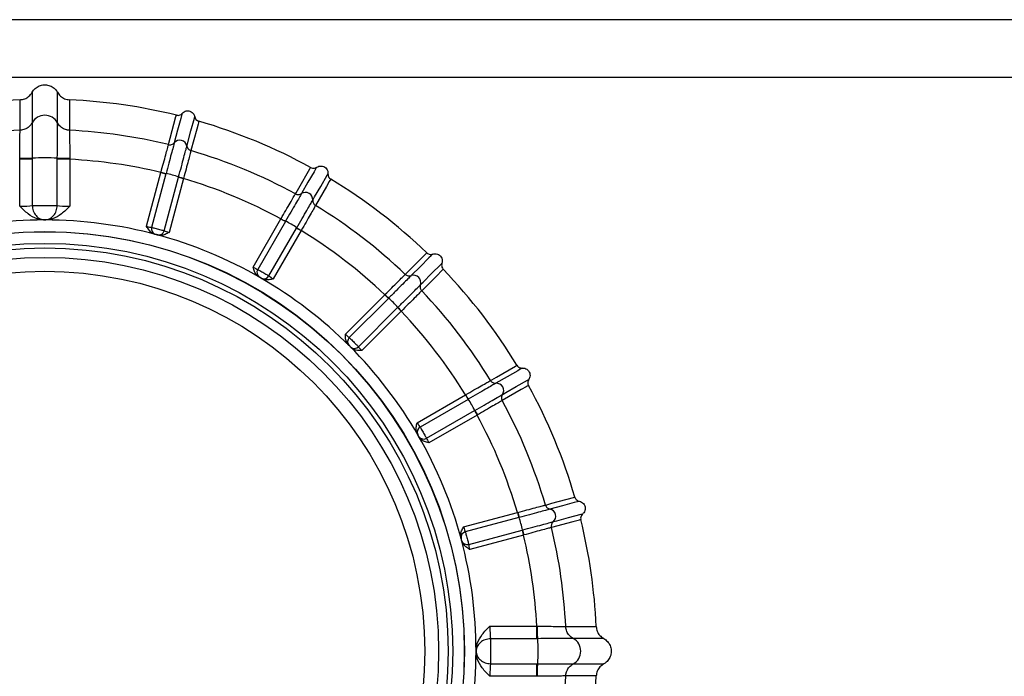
# Model space of a CAD drawing. Extents: x 5 to 297, y -3 to 205.
# Tile 20 of 28: x 97.21 to 102.06, y 180.31 to 183.55. Entities that reach past the tile are written whole.
import ezdxf

# ---------------------------------------------------------------- set-up
doc = ezdxf.new("R2010")
doc.units = 0
doc.layers.get('0').update_dxf_attribs({"linetype": 'CONTINUOUS'})

msp = doc.modelspace()

# ---------------------------------------------------------------- linework, layer by layer
at = {"color": 7, "linetype": 'CONTINUOUS'}
for p, q in [((106.789, 183.5464), (92.5033, 183.5464)), ((106.789, 183.2607), (92.5033, 183.2607)), ((97.2085, 183.0009), (97.2085, 183.0009)), ((97.4525, 183.0009), (97.4525, 183.0009)), ((97.2068, 182.858), (97.2069, 182.8614)), ((97.2686, 182.858), (97.2068, 182.858)), ((97.2068, 182.6265), (97.2068, 182.858)), ((97.2686, 182.863), (97.2686, 182.858)), ((97.2686, 182.863), (97.2686, 182.863)), ((97.2686, 182.858), (97.2686, 182.6303)), ((97.3924, 182.863), (97.3924, 182.863)), ((97.3924, 182.858), (97.3924, 182.863)), ((97.3924, 182.6303), (97.3924, 182.858)), ((97.4542, 182.858), (97.3924, 182.858)), ((97.4541, 182.8614), (97.4542, 182.858)), ((97.4542, 182.858), (97.4542, 182.6265)), ((97.8323, 182.5274), (97.9034, 182.7926)), ((97.9034, 182.7926), (97.9037, 182.7939)), ((97.9034, 182.7926), (97.9281, 182.786)), ((97.9281, 182.786), (97.8575, 182.5223)), ((97.9193, 182.5058), (97.9899, 182.7694)), ((97.9285, 182.7874), (97.9281, 182.786)), ((98.0146, 182.7628), (97.9435, 182.4976)), ((97.9899, 182.7694), (97.9903, 182.7709)), ((97.9899, 182.7694), (98.0146, 182.7628)), ((97.3305, 182.5587), (97.3283, 182.5587)), ((97.3327, 182.5587), (97.3305, 182.5587)), ((98.3575, 182.3261), (98.4948, 182.5639)), ((98.5169, 182.5511), (98.3805, 182.3147)), ((98.4948, 182.5639), (98.4955, 182.565)), ((98.4948, 182.5639), (98.5169, 182.5511)), ((98.5177, 182.5524), (98.5169, 182.5511)), ((98.4359, 182.2827), (98.5724, 182.5191)), ((98.5945, 182.5063), (98.4572, 182.2685)), ((98.5724, 182.5191), (98.5731, 182.5204)), ((98.5724, 182.5191), (98.5945, 182.5063)), ((97.8809, 182.4863), (97.8722, 182.4886)), ((97.8896, 182.4839), (97.8809, 182.4863)), ((98.3938, 182.2738), (98.386, 182.2783)), ((98.4016, 182.2693), (98.3938, 182.2738)), ((98.8127, 181.9957), (99.0069, 182.1899)), ((99.0249, 182.1718), (98.832, 181.9788)), ((99.0069, 182.1899), (99.0078, 182.1908)), ((99.0069, 182.1899), (99.0249, 182.1718)), ((99.026, 182.1729), (99.0249, 182.1718)), ((98.8772, 181.9336), (99.0702, 182.1266)), ((99.0702, 182.1266), (99.0713, 182.1276)), ((99.0702, 182.1266), (99.0883, 182.1085)), ((99.0883, 182.1085), (98.8941, 181.9143)), ((98.8342, 181.9359), (98.8279, 181.9422)), ((98.8406, 181.9295), (98.8342, 181.9359)), ((99.1669, 181.5588), (99.4047, 181.6961)), ((99.4047, 181.6961), (99.4058, 181.6968)), ((99.4047, 181.6961), (99.4175, 181.674)), ((99.4175, 181.674), (99.1811, 181.5375)), ((99.4188, 181.6747), (99.4175, 181.674)), ((99.2131, 181.4821), (99.4495, 181.6186)), ((99.4623, 181.5964), (99.2245, 181.4591)), ((99.4495, 181.6186), (99.4508, 181.6193)), ((99.4495, 181.6186), (99.4623, 181.5964)), ((99.1722, 181.4954), (99.1677, 181.5032)), ((99.1767, 181.4876), (99.1722, 181.4954)), ((99.3959, 181.0452), (99.6612, 181.1162)), ((99.6612, 181.1162), (99.6624, 181.1166)), ((99.6612, 181.1162), (99.6678, 181.0915)), ((99.6678, 181.0915), (99.4042, 181.0209)), ((99.6692, 181.0919), (99.6678, 181.0915)), ((99.4207, 180.9591), (99.6843, 181.0297)), ((99.691, 181.005), (99.4257, 180.9339)), ((99.6843, 181.0297), (99.6858, 181.0301)), ((99.6843, 181.0297), (99.691, 181.005)), ((99.3847, 180.9825), (99.3823, 180.9912)), ((99.387, 180.9739), (99.3847, 180.9825)), ((99.5249, 180.5558), (99.7563, 180.5558)), ((99.7563, 180.494), (99.7563, 180.5558)), ((99.7563, 180.5558), (99.7598, 180.5558)), ((99.8993, 180.5541), (99.8993, 180.5541)), ((99.7563, 180.494), (99.5286, 180.494)), ((99.7614, 180.494), (99.7563, 180.494)), ((99.7614, 180.494), (99.7614, 180.494)), ((99.4571, 180.4321), (99.4571, 180.4343)), ((99.4571, 180.4299), (99.4571, 180.4321)), ((99.5286, 180.3703), (99.7563, 180.3703)), ((99.7563, 180.3703), (99.7614, 180.3702)), ((99.7563, 180.3084), (99.7563, 180.3703)), ((99.7614, 180.3702), (99.7614, 180.3702)), ((99.7563, 180.3084), (99.5249, 180.3084)), ((99.7598, 180.3085), (99.7563, 180.3084)), ((99.8993, 180.3101), (99.8993, 180.3101))]:
    msp.add_line(p, q, dxfattribs=at)
at = {"color": 7, "linetype": 'CONTINUOUS', "flags": 128}
for points in [[(97.2679, 183.1882), (97.2679, 183.1807), (97.2679, 183.1733), (97.2678, 183.1434), (97.2678, 183.038)], [(97.3932, 183.038), (97.3932, 183.0455), (97.3932, 183.0753), (97.3932, 183.1807), (97.3931, 183.1882)], [(97.2085, 183.0009), (97.2085, 183.0156), (97.2085, 183.0746), (97.2084, 183.1437), (97.2084, 183.1512)], [(97.4526, 183.1512), (97.4526, 183.1437), (97.4526, 183.1289), (97.4525, 183.0699), (97.4525, 183.0009)], [(98.0079, 183.0845), (98.0069, 183.0809), (98.006, 183.0773), (98.005, 183.0736), (98.0011, 183.0592), (97.9857, 183.0016), (97.969, 182.9395)], [(97.9406, 182.9303), (97.9424, 182.9368), (97.9493, 182.9627), (97.9775, 183.0682), (97.9793, 183.0746), (97.9795, 183.0754)], [(98.0312, 182.9228), (98.0321, 182.9264), (98.036, 182.9408), (98.0514, 182.9984), (98.0681, 183.0606), (98.0691, 183.0642), (98.07, 183.0678)], [(98.0901, 183.0457), (98.0884, 183.0393), (98.0882, 183.0385), (98.0864, 183.032), (98.0795, 183.0062), (98.0512, 182.9007)], [(98.5664, 182.6873), (98.5698, 182.6931), (98.5831, 182.7163), (98.6377, 182.8109), (98.6411, 182.8167), (98.6415, 182.8174)], [(98.6713, 182.8188), (98.6694, 182.8156), (98.6676, 182.8123), (98.6657, 182.8091), (98.6582, 182.7962), (98.6284, 182.7445), (98.5962, 182.6888)], [(98.6519, 182.6566), (98.6538, 182.6598), (98.6613, 182.6727), (98.6911, 182.7244), (98.7233, 182.7801), (98.7251, 182.7834), (98.727, 182.7866)], [(98.7407, 182.7601), (98.7373, 182.7543), (98.7369, 182.7536), (98.7336, 182.7478), (98.7202, 182.7246), (98.6656, 182.63)], [(99.108, 182.2906), (99.1127, 182.2953), (99.1317, 182.3142), (99.2089, 182.3915), (99.2136, 182.3962), (99.2142, 182.3968)], [(99.2433, 182.3904), (99.2407, 182.3878), (99.238, 182.3851), (99.2354, 182.3825), (99.2249, 182.372), (99.1827, 182.3298), (99.1372, 182.2843)], [(99.1826, 182.2388), (99.1853, 182.2414), (99.1958, 182.252), (99.238, 182.2941), (99.2835, 182.3397), (99.2862, 182.3423), (99.2888, 182.345)], [(99.2952, 182.3158), (99.2904, 182.311), (99.2899, 182.3105), (99.2851, 182.3058), (99.2662, 182.2868), (99.189, 182.2096)], [(99.5284, 181.7672), (99.5342, 181.7706), (99.5574, 181.7839), (99.652, 181.8386), (99.6578, 181.8419), (99.6585, 181.8423)], [(99.685, 181.8286), (99.6818, 181.8268), (99.6785, 181.8249), (99.6753, 181.823), (99.6624, 181.8156), (99.6107, 181.7857), (99.555, 181.7536)], [(99.5871, 181.6978), (99.5904, 181.6997), (99.6033, 181.7072), (99.6549, 181.737), (99.7107, 181.7692), (99.7139, 181.771), (99.7172, 181.7729)], [(99.7157, 181.7431), (99.7099, 181.7398), (99.7093, 181.7394), (99.7035, 181.736), (99.6803, 181.7226), (99.5857, 181.668)], [(99.7991, 181.1529), (99.8055, 181.1546), (99.8314, 181.1615), (99.9369, 181.1898), (99.9434, 181.1915), (99.9441, 181.1917)], [(99.9662, 181.1716), (99.9626, 181.1707), (99.959, 181.1697), (99.9554, 181.1687), (99.941, 181.1649), (99.8834, 181.1495), (99.8212, 181.1328)], [(99.8378, 181.0707), (99.8414, 181.0716), (99.8558, 181.0755), (99.9135, 181.0909), (99.9756, 181.1076), (99.9792, 181.1086), (99.9829, 181.1095)], [(99.9738, 181.0811), (99.9673, 181.0794), (99.9665, 181.0792), (99.9601, 181.0774), (99.9342, 181.0705), (99.8287, 181.0422)], [(99.8993, 180.5541), (99.914, 180.5541), (99.973, 180.5541), (100.042, 180.5542), (100.0495, 180.5542)], [(100.0866, 180.4948), (100.0791, 180.4948), (100.0716, 180.4948), (100.0418, 180.4948), (99.9364, 180.4948)], [(99.9364, 180.3694), (99.9438, 180.3694), (99.9737, 180.3694), (100.0791, 180.3695), (100.0866, 180.3695)], [(100.0495, 180.31), (100.042, 180.3101), (100.0273, 180.3101), (99.9683, 180.3101), (99.8993, 180.3101)]]:
    msp.add_lwpolyline(points, dxfattribs=at)
at = {"color": 7, "linetype": 'CONTINUOUS'}
for radius in [2.0695, 2.0684, 2.0113, 1.9887, 1.9419, 1.8734]:
    msp.add_circle((97.3305, 180.4321), radius, dxfattribs=at)
for centre, radius, start, end in [((97.3305, 180.4321), 2.7218, 92.5706, 103.7942), ((97.3305, 180.4321), 2.7218, 76.2058, 87.4294), ((97.3305, 183.0038), 0.0714, 28.6385, 151.3615), ((97.3305, 180.4321), 2.7218, 61.2058, 73.7942), ((97.3305, 180.4321), 2.5716, 92.7188, 103.7242), ((97.3305, 180.4321), 2.5716, 76.2758, 87.2812), ((97.9961, 182.9161), 0.0357, 10.7568, 139.2432), ((97.3305, 180.4321), 2.5716, 61.2758, 73.7242), ((97.3305, 181.9013), 0.9636, 86.3188, 93.6812), ((97.3305, 180.4321), 2.429, 76.3583, 87.0811), ((98.3418, 184.4295), 1.6933, 255.0074, 255.8731), ((97.8408, 182.3365), 0.4594, 71.0066, 78.9934), ((98.6051, 184.9489), 2.2631, 254.2359, 254.8836), ((97.3305, 180.4321), 2.429, 61.3583, 73.6417), ((97.3305, 180.4321), 2.7218, 46.2058, 58.7942), ((98.6163, 182.6592), 0.0357, 355.7568, 124.2432), ((97.3305, 180.4321), 2.5716, 46.2758, 58.7242), ((97.3305, 180.4321), 2.1266, 90.0595, 105), ((97.3305, 180.4321), 2.1266, 75, 89.9405), ((99.3419, 184.0315), 1.6933, 240.0074, 240.8731), ((98.3163, 182.1395), 0.4594, 56.0066, 63.9934), ((97.8843, 182.5145), 0.0279, 163.601, 250.1662), ((97.8921, 182.5124), 0.0279, 259.8338, 346.399), ((99.7307, 184.4651), 2.2631, 239.2359, 239.8836), ((97.3305, 180.4321), 2.429, 46.3583, 58.6417), ((97.3305, 180.4321), 2.1266, 60, 75), ((98.4043, 182.3002), 0.0279, 148.601, 235.1662), ((97.3305, 180.4321), 2.7218, 31.2058, 43.7942), ((97.3305, 180.4321), 2.1266, 45, 60), ((98.4114, 182.2961), 0.0279, 244.8338, 331.399), ((99.1489, 182.2505), 0.0357, 340.7568, 109.2432), ((100.205, 183.3883), 1.6933, 225.0074, 225.8731), ((98.7246, 181.8262), 0.4594, 41.0066, 48.9934), ((97.3305, 180.4321), 2.5716, 31.2758, 43.7242), ((100.6927, 183.7064), 2.2631, 224.2359, 224.8836), ((97.3305, 180.4321), 2.429, 31.3583, 43.6417), ((98.8512, 181.9586), 0.0279, 133.601, 220.1662), ((97.3305, 180.4321), 2.1266, 30, 45), ((98.857, 181.9529), 0.0279, 229.8338, 316.399), ((99.5576, 181.7179), 0.0357, 325.7568, 94.2432), ((97.3305, 180.4321), 2.7218, 16.2058, 28.7942), ((100.8721, 182.5436), 1.6933, 210.0074, 210.8731), ((99.0379, 181.4179), 0.4594, 26.0066, 33.9934), ((97.3305, 180.4321), 2.5716, 16.2758, 28.7242), ((101.4256, 182.7247), 2.2631, 209.2359, 209.8836), ((97.3305, 180.4321), 2.429, 16.3583, 28.6417), ((99.1945, 181.513), 0.0279, 118.601, 205.1662), ((97.3305, 180.4321), 2.1266, 15, 30), ((99.1986, 181.506), 0.0279, 214.8338, 301.399), ((101.298, 181.555), 1.6933, 195.0074, 195.8731), ((99.8145, 181.0977), 0.0357, 310.7568, 79.2432), ((99.2349, 180.9424), 0.4594, 11.0066, 18.9934), ((97.3305, 180.4321), 2.7218, 2.5706, 13.7942), ((99.4107, 180.9937), 0.0279, 103.601, 190.1662), ((101.8795, 181.5866), 2.2631, 194.2359, 194.8836), ((97.3305, 180.4321), 2.429, 2.9189, 13.6417), ((97.3305, 180.4321), 2.5716, 2.7188, 13.7242), ((97.3305, 180.4321), 2.1266, 0.0595, 15), ((99.4128, 180.9859), 0.0279, 199.8338, 286.399), ((98.7997, 180.4321), 0.9636, 356.3188, 3.6812), ((99.9021, 180.4321), 0.0714, 298.6385, 61.3615), ((97.3305, 180.4321), 2.1266, 345, 359.9405), ((97.3305, 180.4321), 2.5716, 346.2758, 357.2812), ((97.3305, 180.4321), 2.7218, 346.2058, 357.4294)]:
    msp.add_arc(centre, radius, start, end, dxfattribs=at)
for centre, major_axis, ratio, start_param, end_param in [((97.2068, 182.634), (0.0714, 0), 0.104816, 4.712389, 5.758894), ((97.4542, 182.634), (0.0714, 0), 0.104816, 3.665884, 4.712389), ((97.2068, 182.5627), (0.1429, 0), 0.052408, 5.729097, 5.759191), ((97.4542, 182.5627), (0.1429, 0), 0.052408, 3.665587, 3.695681), ((97.8331, 182.5303), (0.0276, -0.0074), 0.104816, 4.712389, 5.82195), ((97.9443, 182.5004), (0.0276, -0.0074), 0.104816, 3.602828, 4.712389), ((97.8257, 182.5027), (0.0552, -0.0148), 0.052408, 5.729097, 5.82195), ((97.9369, 182.4729), (0.0552, -0.0148), 0.052408, 3.602828, 3.695681), ((98.359, 182.3287), (0.0247, -0.0143), 0.104816, 4.712389, 5.82195), ((98.3447, 182.304), (0.0495, -0.0286), 0.052408, 5.729097, 5.82195), ((98.4445, 182.2464), (0.0495, -0.0286), 0.052408, 3.602828, 3.695681), ((98.4587, 182.2711), (0.0247, -0.0143), 0.104816, 3.602828, 4.712389), ((98.8148, 181.9979), (-0.0202, 0.0202), 0.104816, 1.570796, 2.680357), ((98.7946, 181.9777), (-0.0404, 0.0404), 0.052408, 2.587505, 2.680357), ((98.8761, 181.8963), (-0.0404, 0.0404), 0.052408, 0.461235, 0.554088), ((98.8962, 181.9164), (-0.0202, 0.0202), 0.104816, 0.461235, 1.570796), ((99.1695, 181.5603), (-0.0143, 0.0247), 0.104816, 1.570796, 2.680357), ((99.1448, 181.5461), (-0.0286, 0.0495), 0.052408, 2.587505, 2.680357), ((99.2024, 181.4464), (-0.0286, 0.0495), 0.052408, 0.461235, 0.554088), ((99.2271, 181.4606), (-0.0143, 0.0247), 0.104816, 0.461235, 1.570796), ((99.3988, 181.0459), (-0.0074, 0.0276), 0.104816, 1.570796, 2.680357), ((99.3713, 181.0386), (-0.0148, 0.0552), 0.052408, 2.587505, 2.680357), ((99.4011, 180.9273), (-0.0148, 0.0552), 0.052408, 0.461235, 0.554088), ((99.4286, 180.9347), (-0.0074, 0.0276), 0.104816, 0.461235, 1.570796), ((99.5324, 180.5558), (0, 0.0714), 0.104816, 1.570796, 2.617301), ((99.4611, 180.5558), (0, 0.1429), 0.052408, 2.587505, 2.617598), ((99.4611, 180.3084), (0, 0.1429), 0.052408, 0.523995, 0.554088), ((99.5324, 180.3084), (0, 0.0714), 0.104816, 0.524292, 1.570796)]:
    msp.add_ellipse(centre, major_axis=major_axis, ratio=ratio, start_param=start_param, end_param=end_param, dxfattribs=at)
for points, knots in [([(97.2084, 183.1512), (97.2164, 183.1523), (97.2323, 183.1546), (97.2538, 183.1678), (97.2631, 183.1813), (97.2679, 183.1882)], [0, 0, 0, 0, 0.328963, 0.657917, 1, 1, 1, 1]), ([(97.2679, 183.1882), (97.2724, 183.1949), (97.2815, 183.2082), (97.3026, 183.221), (97.3263, 183.2266), (97.3506, 183.2239), (97.3726, 183.2132), (97.3863, 183.1998), (97.3917, 183.1906), (97.3931, 183.1882)], [0, 0, 0, 0, 0.157665, 0.315329, 0.472994, 0.630659, 0.788323, 0.945988, 1, 1, 1, 1]), ([(97.3931, 183.1882), (97.3977, 183.1816), (97.4068, 183.1683), (97.4281, 183.1548), (97.4443, 183.1524), (97.4526, 183.1512)], [0, 0, 0, 0, 0.329538, 0.65909, 1, 1, 1, 1]), ([(97.9795, 183.0754), (97.9827, 183.0749), (97.9891, 183.074), (97.9985, 183.0768), (98.0046, 183.0809), (98.0073, 183.0839), (98.0079, 183.0845)], [0, 0, 0, 0, 0.306402, 0.612797, 0.9193913, 1, 1, 1, 1]), ([(98.0079, 183.0845), (98.0108, 183.0873), (98.0167, 183.0928), (98.0283, 183.0969), (98.0405, 183.0971), (98.0521, 183.0933), (98.0617, 183.0858), (98.0677, 183.0767), (98.0694, 183.0703), (98.07, 183.0678)], [0, 0, 0, 0, 0.150484, 0.300967, 0.451451, 0.601935, 0.752418, 0.902902, 1, 1, 1, 1]), ([(97.2678, 183.038), (97.2675, 183.0374), (97.2655, 183.0338), (97.2586, 183.0238), (97.2438, 183.0106), (97.2258, 183.0031), (97.214, 183.0013), (97.2099, 183.001), (97.2089, 183.0009), (97.2086, 183.0009), (97.2085, 183.0009), (97.2085, 183.0009), (97.2085, 183.0009)], [0, 0, 0, 0, 0.0273249, 0.1691822, 0.4984371, 0.8276759, 0.9569593, 0.9892232, 0.9972971, 0.999324, 0.9998353, 1, 1, 1, 1]), ([(97.2678, 183.038), (97.2678, 183.0371), (97.2678, 183.0343), (97.2679, 183.0149), (97.2681, 182.9748), (97.2683, 182.922), (97.2685, 182.8824), (97.2686, 182.863)], [0, 0, 0, 0, 0.110033, 0.334338, 0.55853, 0.783589, 1, 1, 1, 1]), ([(97.3924, 182.863), (97.3924, 182.8718), (97.3926, 182.9007), (97.3928, 182.9481), (97.393, 182.9956), (97.3932, 183.0293), (97.3932, 183.0351), (97.3932, 183.038)], [0, 0, 0, 0, 0.099328, 0.323224, 0.548481, 0.772602, 1, 1, 1, 1]), ([(97.4525, 183.0009), (97.4525, 183.0009), (97.4525, 183.0009), (97.4524, 183.0009), (97.4524, 183.0009), (97.4523, 183.0009), (97.4522, 183.0009), (97.452, 183.0009), (97.4517, 183.0009), (97.4512, 183.001), (97.4502, 183.001), (97.4486, 183.0012), (97.4461, 183.0015), (97.442, 183.0021), (97.4358, 183.0035), (97.4235, 183.0078), (97.4068, 183.018), (97.3977, 183.0313), (97.3932, 183.038)], [0, 0, 0, 0, 0.000176, 0.000444, 0.000911, 0.001725, 0.003132, 0.005554, 0.009696, 0.01675, 0.028696, 0.048755, 0.081886, 0.135233, 0.218259, 0.341885, 0.670939, 1, 1, 1, 1]), ([(98.07, 183.0678), (98.0709, 183.0647), (98.0728, 183.0585), (98.0792, 183.0511), (98.0855, 183.0472), (98.0893, 183.046), (98.0901, 183.0457)], [0, 0, 0, 0, 0.3070079, 0.614028, 0.9207477, 1, 1, 1, 1]), ([(97.2069, 182.8614), (97.2071, 182.877), (97.2075, 182.9086), (97.208, 182.9508), (97.2083, 182.9827), (97.2085, 182.9978), (97.2085, 183.0001), (97.2085, 183.0009)], [0, 0, 0, 0, 0.219113, 0.445885, 0.671373, 0.896692, 1, 1, 1, 1]), ([(97.4525, 183.0009), (97.4525, 182.9985), (97.4526, 182.9938), (97.4529, 182.9673), (97.4533, 182.9295), (97.4538, 182.8917), (97.4541, 182.8686), (97.4541, 182.8614)], [0, 0, 0, 0, 0.2212406, 0.4464842, 0.6732277, 0.8990525, 1, 1, 1, 1]), ([(97.969, 182.9395), (97.9688, 182.9386), (97.9682, 182.9362), (97.9637, 182.9194), (97.9545, 182.8849), (97.9423, 182.8391), (97.9331, 182.8047), (97.9285, 182.7874)], [0, 0, 0, 0, 0.109217, 0.331971, 0.554716, 0.77741, 1, 1, 1, 1]), ([(97.9406, 182.9303), (97.9432, 182.9299), (97.9484, 182.9291), (97.9562, 182.9306), (97.9634, 182.9339), (97.9672, 182.9376), (97.969, 182.9395)], [0, 0, 0, 0, 0.25, 0.5, 0.75, 1, 1, 1, 1]), ([(97.9037, 182.7939), (97.9079, 182.8093), (97.9163, 182.8403), (97.9274, 182.8815), (97.9358, 182.9124), (97.9398, 182.9273), (97.9404, 182.9296), (97.9406, 182.9303)], [0, 0, 0, 0, 0.223538, 0.447066, 0.670551, 0.893983, 1, 1, 1, 1]), ([(97.9903, 182.7709), (97.9949, 182.7881), (98.0042, 182.8226), (98.0165, 182.8683), (98.0258, 182.9027), (98.0303, 182.9195), (98.031, 182.922), (98.0312, 182.9228)], [0, 0, 0, 0, 0.22259, 0.445284, 0.668029, 0.890783, 1, 1, 1, 1]), ([(98.0512, 182.9007), (98.051, 182.9), (98.0504, 182.8977), (98.0465, 182.8827), (98.0382, 182.8518), (98.0273, 182.8106), (98.0191, 182.7796), (98.0149, 182.764)], [0, 0, 0, 0, 0.106017, 0.329449, 0.552934, 0.776462, 1, 1, 1, 1]), ([(98.0312, 182.9228), (98.0319, 182.9203), (98.0333, 182.9152), (98.0379, 182.9087), (98.0439, 182.9035), (98.0488, 182.9016), (98.0512, 182.9007)], [0, 0, 0, 0, 0.25, 0.5, 0.75, 1, 1, 1, 1]), ([(97.2686, 182.863), (97.2639, 182.8628), (97.2545, 182.8623), (97.2345, 182.8618), (97.2181, 182.8616), (97.2092, 182.8614), (97.2069, 182.8614)], [0, 0, 0, 0, 0.322284, 0.644569, 0.904577, 1, 1, 1, 1]), ([(97.4541, 182.8614), (97.4518, 182.8614), (97.443, 182.8616), (97.4265, 182.8618), (97.4065, 182.8623), (97.3971, 182.8628), (97.3924, 182.863)], [0, 0, 0, 0, 0.095423, 0.355431, 0.677716, 1, 1, 1, 1]), ([(98.6415, 182.8174), (98.6445, 182.8161), (98.6504, 182.8135), (98.6602, 182.8138), (98.6672, 182.8161), (98.6706, 182.8183), (98.6713, 182.8188)], [0, 0, 0, 0, 0.306402, 0.612797, 0.919391, 1, 1, 1, 1]), ([(98.6713, 182.8188), (98.6749, 182.8207), (98.6819, 182.8246), (98.6942, 182.8255), (98.7061, 182.8226), (98.7163, 182.8158), (98.7236, 182.8061), (98.7271, 182.7958), (98.727, 182.7892), (98.727, 182.7866)], [0, 0, 0, 0, 0.150484, 0.300967, 0.451451, 0.601935, 0.752418, 0.902902, 1, 1, 1, 1]), ([(98.0149, 182.764), (98.0149, 182.764), (98.0148, 182.7636), (98.0147, 182.7632), (98.0146, 182.7628)], [0, 0, 0, 0, 0.04216, 1, 1, 1, 1]), ([(98.727, 182.7866), (98.7271, 182.7834), (98.7272, 182.7769), (98.7315, 182.7681), (98.7366, 182.7627), (98.74, 182.7605), (98.7407, 182.7601)], [0, 0, 0, 0, 0.307008, 0.614028, 0.920748, 1, 1, 1, 1]), ([(98.4955, 182.565), (98.5035, 182.5789), (98.5196, 182.6067), (98.541, 182.6435), (98.5571, 182.6712), (98.5648, 182.6846), (98.566, 182.6866), (98.5664, 182.6873)], [0, 0, 0, 0, 0.223538, 0.447066, 0.670551, 0.893983, 1, 1, 1, 1]), ([(98.5962, 182.6888), (98.5958, 182.688), (98.5945, 182.6858), (98.5859, 182.6707), (98.5681, 182.6399), (98.5444, 182.5988), (98.5266, 182.5679), (98.5177, 182.5524)], [0, 0, 0, 0, 0.1092173, 0.3319711, 0.554716, 0.7774097, 1, 1, 1, 1]), ([(98.5664, 182.6873), (98.5688, 182.6862), (98.5736, 182.6841), (98.5815, 182.6835), (98.5894, 182.6849), (98.5939, 182.6875), (98.5962, 182.6888)], [0, 0, 0, 0, 0.25, 0.5, 0.75, 1, 1, 1, 1]), ([(98.5731, 182.5204), (98.5821, 182.5358), (98.5999, 182.5667), (98.6237, 182.6078), (98.6415, 182.6386), (98.6502, 182.6536), (98.6515, 182.6559), (98.6519, 182.6566)], [0, 0, 0, 0, 0.22259, 0.445284, 0.668029, 0.890783, 1, 1, 1, 1]), ([(98.6519, 182.6566), (98.652, 182.654), (98.652, 182.6487), (98.6548, 182.6413), (98.6592, 182.6347), (98.6635, 182.6316), (98.6656, 182.63)], [0, 0, 0, 0, 0.25, 0.5, 0.75, 1, 1, 1, 1]), ([(97.3283, 182.5587), (97.3162, 182.5601), (97.2873, 182.5633), (97.2457, 182.5887), (97.2202, 182.6132), (97.207, 182.6264), (97.2068, 182.6265)], [0, 0, 0, 0, 0.254238, 0.606915, 0.995519, 1, 1, 1, 1]), ([(97.2686, 182.6303), (97.2725, 182.6303), (97.28, 182.6303), (97.2959, 182.6303), (97.3129, 182.6303), (97.3305, 182.6302), (97.3481, 182.6303), (97.3652, 182.6303), (97.381, 182.6303), (97.3885, 182.6303), (97.3924, 182.6303)], [0, 0, 0, 0, 0.13451, 0.2626941, 0.3845325, 0.5, 0.6154684, 0.7373072, 0.8654909, 1, 1, 1, 1]), ([(97.2686, 182.6303), (97.2698, 182.6211), (97.272, 182.6027), (97.2864, 182.5793), (97.3066, 182.5628), (97.3225, 182.5602), (97.3305, 182.5589)], [0, 0, 0, 0, 0.249998, 0.499998, 0.749998, 1, 1, 1, 1]), ([(97.3305, 182.5589), (97.3385, 182.5602), (97.3544, 182.5628), (97.3747, 182.5793), (97.389, 182.6027), (97.3913, 182.6211), (97.3924, 182.6303)], [0, 0, 0, 0, 0.2500016, 0.5000022, 0.7500016, 1, 1, 1, 1]), ([(97.4542, 182.6265), (97.454, 182.6264), (97.4408, 182.6132), (97.4153, 182.5887), (97.3737, 182.5633), (97.3448, 182.5601), (97.3327, 182.5587)], [0, 0, 0, 0, 0.004481, 0.393085, 0.745762, 1, 1, 1, 1]), ([(98.6656, 182.63), (98.6652, 182.6294), (98.664, 182.6273), (98.6563, 182.6139), (98.6404, 182.5861), (98.6192, 182.5492), (98.6032, 182.5214), (98.5952, 182.5074)], [0, 0, 0, 0, 0.106017, 0.329449, 0.552934, 0.776462, 1, 1, 1, 1]), ([(97.8722, 182.4886), (97.8677, 182.4904), (97.8568, 182.4946), (97.8435, 182.5087), (97.8361, 182.5208), (97.8324, 182.5272), (97.8323, 182.5274)], [0, 0, 0, 0, 0.254237, 0.606912, 0.992914, 1, 1, 1, 1]), ([(97.8575, 182.5223), (97.8595, 182.5218), (97.8637, 182.5208), (97.8736, 182.5182), (97.8849, 182.5152), (97.8967, 182.512), (97.9075, 182.5091), (97.9151, 182.507), (97.9181, 182.5061), (97.9193, 182.5058)], [0, 0, 0, 0, 0.152063, 0.303355, 0.454679, 0.606485, 0.758807, 0.911455, 1, 1, 1, 1]), ([(98.5952, 182.5074), (98.5952, 182.5074), (98.5949, 182.507), (98.5947, 182.5067), (98.5945, 182.5063)], [0, 0, 0, 0, 0.04216, 1, 1, 1, 1]), ([(97.8872, 182.4848), (97.8869, 182.4849), (97.8863, 182.4851), (97.8848, 182.4856), (97.8827, 182.4863), (97.8803, 182.4869), (97.878, 182.4875), (97.876, 182.4879), (97.8752, 182.4881), (97.8748, 182.4882)], [0, 0, 0, 0, 0.088013, 0.240341, 0.393027, 0.545536, 0.697414, 0.848695, 1, 1, 1, 1]), ([(97.9435, 182.4976), (97.9434, 182.4975), (97.937, 182.4938), (97.9246, 182.487), (97.9059, 182.4814), (97.8944, 182.4832), (97.8896, 182.4839)], [0, 0, 0, 0, 0.007086, 0.393088, 0.745763, 1, 1, 1, 1]), ([(99.2142, 182.3968), (99.2167, 182.3948), (99.2218, 182.3908), (99.2313, 182.3885), (99.2387, 182.389), (99.2425, 182.3902), (99.2433, 182.3904)], [0, 0, 0, 0, 0.306402, 0.612797, 0.919391, 1, 1, 1, 1]), ([(99.2433, 182.3904), (99.2473, 182.3914), (99.2551, 182.3933), (99.2672, 182.391), (99.2779, 182.3851), (99.286, 182.3759), (99.2906, 182.3646), (99.2913, 182.3538), (99.2895, 182.3474), (99.2888, 182.345)], [0, 0, 0, 0, 0.150484, 0.300967, 0.451451, 0.601935, 0.752418, 0.902902, 1, 1, 1, 1]), ([(98.386, 182.2783), (98.3821, 182.2812), (98.3727, 182.2881), (98.3634, 182.3052), (98.3595, 182.3187), (98.3575, 182.326), (98.3575, 182.3261)], [0, 0, 0, 0, 0.254237, 0.606912, 0.992914, 1, 1, 1, 1]), ([(98.3805, 182.3147), (98.3824, 182.3137), (98.3861, 182.3116), (98.395, 182.3066), (98.4051, 182.3007), (98.4157, 182.2946), (98.4254, 182.289), (98.4322, 182.285), (98.4349, 182.2833), (98.4359, 182.2827)], [0, 0, 0, 0, 0.152063, 0.303355, 0.454679, 0.606485, 0.758807, 0.911455, 1, 1, 1, 1]), ([(99.2888, 182.345), (99.2881, 182.3418), (99.2865, 182.3355), (99.2884, 182.3258), (99.2919, 182.3194), (99.2946, 182.3164), (99.2952, 182.3158)], [0, 0, 0, 0, 0.307008, 0.614028, 0.920748, 1, 1, 1, 1]), ([(98.3995, 182.2708), (98.3993, 182.271), (98.3988, 182.2713), (98.3974, 182.2722), (98.3955, 182.2733), (98.3934, 182.2746), (98.3914, 182.2757), (98.3895, 182.2767), (98.3888, 182.277), (98.3884, 182.2772)], [0, 0, 0, 0, 0.088013, 0.240341, 0.393027, 0.545536, 0.697414, 0.848695, 1, 1, 1, 1]), ([(98.4572, 182.2685), (98.4571, 182.2685), (98.4499, 182.2665), (98.4362, 182.2632), (98.4167, 182.2627), (98.4061, 182.2674), (98.4016, 182.2693)], [0, 0, 0, 0, 0.007086, 0.393088, 0.745763, 1, 1, 1, 1]), ([(99.0078, 182.1908), (99.0192, 182.2022), (99.0419, 182.2248), (99.0721, 182.2549), (99.0948, 182.2774), (99.1058, 182.2884), (99.1075, 182.29), (99.108, 182.2906)], [0, 0, 0, 0, 0.223538, 0.447066, 0.670551, 0.893983, 1, 1, 1, 1]), ([(99.1372, 182.2843), (99.1366, 182.2837), (99.1347, 182.2818), (99.1225, 182.2696), (99.0973, 182.2443), (99.0638, 182.2108), (99.0386, 182.1855), (99.026, 182.1729)], [0, 0, 0, 0, 0.109217, 0.331971, 0.554716, 0.77741, 1, 1, 1, 1]), ([(99.108, 182.2906), (99.11, 182.2889), (99.1141, 182.2856), (99.1216, 182.283), (99.1295, 182.2823), (99.1346, 182.2836), (99.1372, 182.2843)], [0, 0, 0, 0, 0.25, 0.5, 0.75, 1, 1, 1, 1]), ([(99.0713, 182.1276), (99.0839, 182.1402), (99.1092, 182.1654), (99.1427, 182.1989), (99.1679, 182.2241), (99.1802, 182.2364), (99.1821, 182.2382), (99.1826, 182.2388)], [0, 0, 0, 0, 0.22259, 0.445284, 0.668029, 0.890783, 1, 1, 1, 1]), ([(99.1826, 182.2388), (99.182, 182.2362), (99.1807, 182.2312), (99.1814, 182.2232), (99.184, 182.2157), (99.1873, 182.2116), (99.189, 182.2096)], [0, 0, 0, 0, 0.25, 0.5, 0.75, 1, 1, 1, 1]), ([(99.189, 182.2096), (99.1884, 182.2091), (99.1868, 182.2074), (99.1758, 182.1964), (99.1532, 182.1737), (99.1232, 182.1435), (99.1005, 182.1208), (99.0892, 182.1094)], [0, 0, 0, 0, 0.1060174, 0.3294489, 0.5529344, 0.7764621, 1, 1, 1, 1]), ([(99.0892, 182.1094), (99.0892, 182.1094), (99.0889, 182.1091), (99.0886, 182.1088), (99.0883, 182.1085)], [0, 0, 0, 0, 0.04216, 1, 1, 1, 1]), ([(98.8279, 181.9422), (98.8248, 181.946), (98.8176, 181.9551), (98.813, 181.974), (98.8127, 181.9881), (98.8127, 181.9956), (98.8127, 181.9957)], [0, 0, 0, 0, 0.2542375, 0.6069125, 0.9929143, 1, 1, 1, 1]), ([(98.832, 181.9788), (98.8335, 181.9773), (98.8366, 181.9744), (98.8439, 181.9672), (98.8522, 181.9589), (98.8608, 181.9503), (98.8687, 181.9423), (98.8742, 181.9367), (98.8764, 181.9344), (98.8772, 181.9336)], [0, 0, 0, 0, 0.152063, 0.303355, 0.454679, 0.606485, 0.758807, 0.911455, 1, 1, 1, 1]), ([(98.8389, 181.9315), (98.8388, 181.9317), (98.8384, 181.9322), (98.8373, 181.9333), (98.8358, 181.935), (98.834, 181.9367), (98.8324, 181.9383), (98.8309, 181.9397), (98.8302, 181.9403), (98.8299, 181.9406)], [0, 0, 0, 0, 0.0880129, 0.2403412, 0.3930271, 0.5455364, 0.6974145, 0.8486951, 1, 1, 1, 1]), ([(98.8941, 181.9143), (98.894, 181.9143), (98.8865, 181.9143), (98.8724, 181.9146), (98.8535, 181.9192), (98.8444, 181.9265), (98.8406, 181.9295)], [0, 0, 0, 0, 0.007086, 0.393088, 0.745763, 1, 1, 1, 1]), ([(99.6585, 181.8423), (99.6604, 181.8397), (99.6643, 181.8346), (99.6729, 181.8298), (99.6801, 181.8284), (99.6842, 181.8286), (99.685, 181.8286)], [0, 0, 0, 0, 0.306402, 0.612797, 0.919391, 1, 1, 1, 1]), ([(99.685, 181.8286), (99.689, 181.8285), (99.6971, 181.8283), (99.7082, 181.823), (99.717, 181.8145), (99.7225, 181.8036), (99.724, 181.7915), (99.7218, 181.7808), (99.7185, 181.7752), (99.7172, 181.7729)], [0, 0, 0, 0, 0.150484, 0.300967, 0.451451, 0.601935, 0.752418, 0.902902, 1, 1, 1, 1]), ([(99.7172, 181.7729), (99.7156, 181.7701), (99.7125, 181.7644), (99.7118, 181.7546), (99.7135, 181.7474), (99.7154, 181.7438), (99.7157, 181.7431)], [0, 0, 0, 0, 0.307008, 0.614028, 0.920748, 1, 1, 1, 1]), ([(99.4058, 181.6968), (99.4197, 181.7048), (99.4476, 181.7208), (99.4845, 181.742), (99.5123, 181.7579), (99.5257, 181.7656), (99.5278, 181.7668), (99.5284, 181.7672)], [0, 0, 0, 0, 0.223538, 0.447066, 0.670551, 0.893983, 1, 1, 1, 1]), ([(99.555, 181.7536), (99.5542, 181.7531), (99.552, 181.7518), (99.537, 181.7431), (99.5061, 181.7253), (99.4651, 181.7016), (99.4342, 181.6837), (99.4188, 181.6747)], [0, 0, 0, 0, 0.109217, 0.331971, 0.554716, 0.77741, 1, 1, 1, 1]), ([(99.5284, 181.7672), (99.53, 181.7651), (99.533, 181.7608), (99.5396, 181.7564), (99.5471, 181.7536), (99.5523, 181.7536), (99.555, 181.7536)], [0, 0, 0, 0, 0.25, 0.5, 0.75, 1, 1, 1, 1]), ([(99.4508, 181.6193), (99.4662, 181.6282), (99.4972, 181.646), (99.5382, 181.6697), (99.5691, 181.6875), (99.5842, 181.6961), (99.5864, 181.6974), (99.5871, 181.6978)], [0, 0, 0, 0, 0.22259, 0.445284, 0.668029, 0.890783, 1, 1, 1, 1]), ([(99.5871, 181.6978), (99.5858, 181.6956), (99.5832, 181.691), (99.5819, 181.6832), (99.5825, 181.6752), (99.5846, 181.6704), (99.5857, 181.668)], [0, 0, 0, 0, 0.25, 0.5, 0.75, 1, 1, 1, 1]), ([(99.5857, 181.668), (99.585, 181.6677), (99.583, 181.6665), (99.5696, 181.6587), (99.5419, 181.6426), (99.5051, 181.6212), (99.4773, 181.6051), (99.4634, 181.5971)], [0, 0, 0, 0, 0.106017, 0.329449, 0.552934, 0.776462, 1, 1, 1, 1]), ([(99.4634, 181.5971), (99.4634, 181.5971), (99.463, 181.5968), (99.4626, 181.5966), (99.4623, 181.5964)], [0, 0, 0, 0, 0.0421599, 1, 1, 1, 1]), ([(99.1677, 181.5032), (99.1658, 181.5077), (99.1611, 181.5183), (99.1616, 181.5378), (99.1649, 181.5515), (99.1669, 181.5587), (99.1669, 181.5588)], [0, 0, 0, 0, 0.254237, 0.606912, 0.992914, 1, 1, 1, 1]), ([(99.1811, 181.5375), (99.1822, 181.5357), (99.1844, 181.532), (99.1896, 181.5232), (99.1955, 181.5131), (99.2016, 181.5025), (99.2071, 181.4928), (99.211, 181.4859), (99.2126, 181.4831), (99.2131, 181.4821)], [0, 0, 0, 0, 0.152063, 0.303355, 0.454679, 0.606485, 0.758807, 0.911455, 1, 1, 1, 1]), ([(99.1756, 181.49), (99.1755, 181.4902), (99.1753, 181.4908), (99.1745, 181.4922), (99.1734, 181.4942), (99.1722, 181.4963), (99.171, 181.4983), (99.1699, 181.5), (99.1695, 181.5007), (99.1692, 181.5011)], [0, 0, 0, 0, 0.088013, 0.240341, 0.393027, 0.545536, 0.697414, 0.848695, 1, 1, 1, 1]), ([(99.2245, 181.4591), (99.2243, 181.4592), (99.2171, 181.4611), (99.2036, 181.4651), (99.1865, 181.4743), (99.1796, 181.4837), (99.1767, 181.4876)], [0, 0, 0, 0, 0.0070857, 0.3930875, 0.7457625, 1, 1, 1, 1]), ([(99.9441, 181.1917), (99.9453, 181.1887), (99.9477, 181.1827), (99.9548, 181.1759), (99.9615, 181.1727), (99.9654, 181.1718), (99.9662, 181.1716)], [0, 0, 0, 0, 0.306402, 0.612797, 0.919391, 1, 1, 1, 1]), ([(99.6624, 181.1166), (99.6779, 181.1207), (99.709, 181.1289), (99.7501, 181.1399), (99.7811, 181.1481), (99.7961, 181.152), (99.7983, 181.1527), (99.7991, 181.1529)], [0, 0, 0, 0, 0.2235379, 0.4470656, 0.6705511, 0.8939826, 1, 1, 1, 1]), ([(99.7991, 181.1529), (99.8, 181.1504), (99.8019, 181.1455), (99.8071, 181.1395), (99.8136, 181.1349), (99.8187, 181.1335), (99.8212, 181.1328)], [0, 0, 0, 0, 0.25, 0.5, 0.75, 1, 1, 1, 1]), ([(99.9662, 181.1716), (99.9701, 181.1705), (99.9778, 181.1682), (99.9872, 181.1602), (99.9935, 181.1498), (99.9959, 181.1378), (99.9942, 181.1257), (99.9894, 181.116), (99.9847, 181.1113), (99.9829, 181.1095)], [0, 0, 0, 0, 0.150484, 0.300967, 0.451451, 0.601935, 0.752418, 0.902902, 1, 1, 1, 1]), ([(99.8212, 181.1328), (99.8204, 181.1326), (99.8179, 181.1319), (99.8011, 181.1274), (99.7667, 181.1181), (99.7209, 181.1058), (99.6865, 181.0965), (99.6692, 181.0919)], [0, 0, 0, 0, 0.109217, 0.331971, 0.554716, 0.77741, 1, 1, 1, 1]), ([(99.9829, 181.1095), (99.9806, 181.1072), (99.9762, 181.1025), (99.9729, 181.0932), (99.9727, 181.0858), (99.9736, 181.0819), (99.9738, 181.0811)], [0, 0, 0, 0, 0.307008, 0.614028, 0.920748, 1, 1, 1, 1]), ([(99.3823, 180.9912), (99.3816, 180.996), (99.3798, 181.0075), (99.3854, 181.0262), (99.3921, 181.0386), (99.3959, 181.045), (99.3959, 181.0452)], [0, 0, 0, 0, 0.254237, 0.606912, 0.992914, 1, 1, 1, 1]), ([(99.6858, 181.0301), (99.703, 181.0347), (99.7375, 181.0439), (99.7833, 181.0561), (99.8178, 181.0653), (99.8345, 181.0698), (99.837, 181.0704), (99.8378, 181.0707)], [0, 0, 0, 0, 0.22259, 0.445284, 0.668029, 0.890783, 1, 1, 1, 1]), ([(99.8378, 181.0707), (99.836, 181.0688), (99.8323, 181.0651), (99.829, 181.0578), (99.8275, 181.05), (99.8283, 181.0448), (99.8287, 181.0422)], [0, 0, 0, 0, 0.25, 0.5, 0.75, 1, 1, 1, 1]), ([(99.4042, 181.0209), (99.4048, 181.0188), (99.4059, 181.0147), (99.4086, 181.0048), (99.4117, 180.9936), (99.4149, 180.9818), (99.4177, 180.9709), (99.4197, 180.9633), (99.4204, 180.9602), (99.4207, 180.9591)], [0, 0, 0, 0, 0.152063, 0.303355, 0.454679, 0.606485, 0.758807, 0.911455, 1, 1, 1, 1]), ([(99.6922, 181.0053), (99.6922, 181.0053), (99.6918, 181.0052), (99.6914, 181.0051), (99.691, 181.005)], [0, 0, 0, 0, 0.04216, 1, 1, 1, 1]), ([(99.8287, 181.0422), (99.828, 181.042), (99.8257, 181.0414), (99.8108, 181.0374), (99.7798, 181.029), (99.7387, 181.0179), (99.7077, 181.0095), (99.6922, 181.0053)], [0, 0, 0, 0, 0.106017, 0.329449, 0.552934, 0.776462, 1, 1, 1, 1]), ([(99.3865, 180.9764), (99.3865, 180.9766), (99.3864, 180.9773), (99.3861, 180.9788), (99.3855, 180.981), (99.3849, 180.9834), (99.3843, 180.9856), (99.3837, 180.9876), (99.3834, 180.9884), (99.3832, 180.9888)], [0, 0, 0, 0, 0.088013, 0.240341, 0.393027, 0.545536, 0.697414, 0.848695, 1, 1, 1, 1]), ([(99.4257, 180.9339), (99.4256, 180.934), (99.4192, 180.9377), (99.4071, 180.9451), (99.393, 180.9585), (99.3887, 180.9693), (99.387, 180.9739)], [0, 0, 0, 0, 0.007086, 0.393088, 0.745763, 1, 1, 1, 1]), ([(99.4571, 180.4343), (99.4585, 180.4464), (99.4616, 180.4754), (99.4871, 180.5169), (99.5115, 180.5424), (99.5247, 180.5557), (99.5249, 180.5558)], [0, 0, 0, 0, 0.254238, 0.606915, 0.995519, 1, 1, 1, 1]), ([(99.7614, 180.494), (99.7611, 180.4987), (99.7607, 180.5081), (99.7602, 180.5281), (99.7599, 180.5446), (99.7598, 180.5534), (99.7598, 180.5558)], [0, 0, 0, 0, 0.322284, 0.644569, 0.904577, 1, 1, 1, 1]), ([(99.7598, 180.5558), (99.7754, 180.5556), (99.807, 180.5552), (99.8492, 180.5547), (99.881, 180.5543), (99.8962, 180.5541), (99.8985, 180.5541), (99.8993, 180.5541)], [0, 0, 0, 0, 0.219113, 0.445885, 0.671373, 0.896692, 1, 1, 1, 1]), ([(99.9364, 180.4948), (99.9358, 180.4951), (99.9322, 180.4971), (99.9222, 180.504), (99.909, 180.5188), (99.9015, 180.5368), (99.8996, 180.5486), (99.8993, 180.5527), (99.8993, 180.5538), (99.8993, 180.554), (99.8993, 180.5541), (99.8993, 180.5541), (99.8993, 180.5541)], [0, 0, 0, 0, 0.027325, 0.169182, 0.498437, 0.827676, 0.956959, 0.989223, 0.997297, 0.999324, 0.999835, 1, 1, 1, 1]), ([(100.0495, 180.5542), (100.0507, 180.5462), (100.053, 180.5303), (100.0662, 180.5089), (100.0797, 180.4995), (100.0866, 180.4948)], [0, 0, 0, 0, 0.328963, 0.657917, 1, 1, 1, 1]), ([(99.5286, 180.494), (99.5194, 180.4929), (99.5011, 180.4907), (99.4777, 180.4763), (99.4611, 180.456), (99.4586, 180.4401), (99.4573, 180.4321)], [0, 0, 0, 0, 0.249998, 0.499998, 0.749998, 1, 1, 1, 1]), ([(99.5286, 180.494), (99.5286, 180.4901), (99.5286, 180.4827), (99.5287, 180.4668), (99.5286, 180.4497), (99.5286, 180.4321), (99.5286, 180.4145), (99.5287, 180.3975), (99.5286, 180.3816), (99.5286, 180.3741), (99.5286, 180.3703)], [0, 0, 0, 0, 0.13451, 0.262694, 0.384533, 0.5, 0.615468, 0.737307, 0.865491, 1, 1, 1, 1]), ([(99.9364, 180.4948), (99.9355, 180.4948), (99.9327, 180.4948), (99.9133, 180.4947), (99.8732, 180.4945), (99.8203, 180.4943), (99.7808, 180.4941), (99.7614, 180.494)], [0, 0, 0, 0, 0.110033, 0.334338, 0.55853, 0.783589, 1, 1, 1, 1]), ([(100.0866, 180.4948), (100.0933, 180.4902), (100.1066, 180.4811), (100.1194, 180.46), (100.125, 180.4363), (100.1222, 180.412), (100.1116, 180.39), (100.0982, 180.3764), (100.0889, 180.3709), (100.0866, 180.3695)], [0, 0, 0, 0, 0.157665, 0.315329, 0.472994, 0.630659, 0.788323, 0.945988, 1, 1, 1, 1]), ([(99.5249, 180.3084), (99.5247, 180.3086), (99.5115, 180.3218), (99.4871, 180.3473), (99.4616, 180.3889), (99.4585, 180.4178), (99.4571, 180.4299)], [0, 0, 0, 0, 0.004481, 0.393085, 0.745762, 1, 1, 1, 1]), ([(99.4573, 180.4321), (99.4586, 180.4241), (99.4611, 180.4082), (99.4777, 180.388), (99.5011, 180.3736), (99.5194, 180.3714), (99.5286, 180.3703)], [0, 0, 0, 0, 0.250002, 0.500002, 0.750002, 1, 1, 1, 1]), ([(99.7598, 180.3085), (99.7598, 180.3109), (99.7599, 180.3197), (99.7602, 180.3362), (99.7607, 180.3562), (99.7611, 180.3655), (99.7614, 180.3702)], [0, 0, 0, 0, 0.095423, 0.355431, 0.677716, 1, 1, 1, 1]), ([(99.7614, 180.3702), (99.7702, 180.3702), (99.7991, 180.3701), (99.8465, 180.3698), (99.894, 180.3696), (99.9277, 180.3695), (99.9335, 180.3694), (99.9364, 180.3694)], [0, 0, 0, 0, 0.099328, 0.323224, 0.548481, 0.772602, 1, 1, 1, 1]), ([(99.8993, 180.3101), (99.8993, 180.3101), (99.8993, 180.3102), (99.8993, 180.3102), (99.8993, 180.3102), (99.8993, 180.3103), (99.8993, 180.3104), (99.8993, 180.3106), (99.8993, 180.3109), (99.8993, 180.3115), (99.8994, 180.3124), (99.8995, 180.314), (99.8998, 180.3166), (99.9005, 180.3206), (99.9019, 180.3268), (99.9062, 180.3391), (99.9164, 180.3558), (99.9297, 180.3649), (99.9364, 180.3694)], [0, 0, 0, 0, 0.000176, 0.000444, 0.000911, 0.001725, 0.003132, 0.005554, 0.009696, 0.01675, 0.028696, 0.048755, 0.081886, 0.135233, 0.218259, 0.341885, 0.670939, 1, 1, 1, 1]), ([(100.0866, 180.3695), (100.08, 180.3649), (100.0667, 180.3558), (100.0532, 180.3345), (100.0508, 180.3183), (100.0495, 180.31)], [0, 0, 0, 0, 0.329538, 0.65909, 1, 1, 1, 1]), ([(99.8993, 180.3101), (99.8969, 180.3101), (99.8922, 180.3101), (99.8657, 180.3098), (99.8279, 180.3093), (99.7901, 180.3089), (99.767, 180.3086), (99.7598, 180.3085)], [0, 0, 0, 0, 0.221241, 0.446484, 0.673228, 0.899052, 1, 1, 1, 1])]:
    msp.add_open_spline(points, degree=3, knots=knots, dxfattribs=at)

doc.saveas('drawing.dxf')
